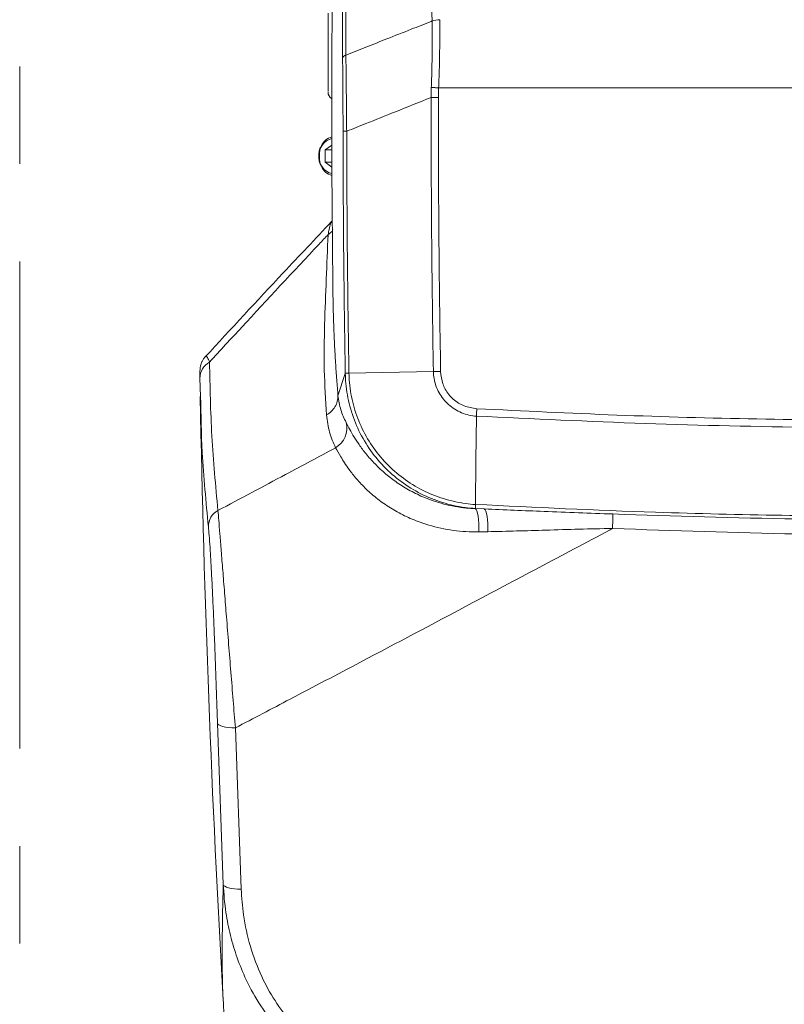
# Model space of a CAD drawing. Header units: millimetres. Extents: x 0 to 8410, y 0 to 5940.
# Tile 248 of 256: x 7191 to 7390, y 2915 to 3172. Entities that reach past the tile are written whole.
import ezdxf

# ---------------------------------------------------------------- set-up
doc = ezdxf.new("R2010")
doc.units = ezdxf.units.MM
doc.header["$LTSCALE"] = 10
doc.linetypes.add('CENTERX2', pattern=[20.32, 12.7, -2.54, 2.54, -2.54])

msp = doc.modelspace()

# ---------------------------------------------------------------- linework, layer by layer
at = {"color": 7, "linetype": 'CENTERX2', "lineweight": 0}
msp.add_line((7191.147203, 2778.379137), (7191.147203, 3351.432378), dxfattribs=at)
at = {"color": 8, "linetype": 'Continuous', "lineweight": 0}
for p, q in [((7276.044465, 3229.121253), (7276.164806, 3162.390396)), ((7275.301806, 3161.639855), (7275.181866, 3228.387162)), ((7298.617533, 3171.248839), (7298.617503, 3171.250746)), ((7298.37533, 3151.314304), (7298.420957, 3153.935477)), ((7300.329394, 3153.837368), (7300.264499, 3151.312754)), ((7519.38033, 3153.837368), (7300.329394, 3153.837368)), ((7274.105287, 3073.576257), (7276.00593, 3079.363033)), ((7309.866897, 3044.17865), (7309.851936, 3044.144318)), ((7309.851936, 3044.144318), (7312.234274, 3044.050858)), ((7312.234274, 3044.050858), (7309.866897, 3044.17865)), ((7313.123486, 3038.11042), (7310.80257, 3038.07573)), ((7244.185782, 2946.176216), (7242.683432, 2988.243744)), ((7247.350923, 2986.975119), (7248.852259, 2944.959805))]:
    msp.add_line(p, q, dxfattribs=at)
at = {"color": 7, "linetype": 'Continuous', "lineweight": 0}
for p, q in [((7270.746431, 3137.632534), (7272.511116, 3138.925359)), ((7270.746431, 3134.457037), (7270.746431, 3137.632534)), ((7272.514275, 3137.632534), (7270.746431, 3137.632534)), ((7272.528446, 3133.151457), (7270.746431, 3134.457037)), ((7272.523797, 3134.457037), (7270.746431, 3134.457037)), ((7272.460825, 3118.959114), (7272.471792, 3118.979857)), ((7238.282195, 3073.378131), (7238.133198, 3078.130171)), ((7276.005885, 3079.370305), (7276.00593, 3079.363033)), ((7276.955075, 3079.484865), (7298.963583, 3079.881951)), ((7309.866897, 3044.17865), (7309.875212, 3044.178412)), ((7244.184649, 2915.958569), (7244.182727, 2915.997431))]:
    msp.add_line(p, q, dxfattribs=at)
at = {"color": 8, "linetype": 'Continuous', "lineweight": 0, "flags": 128}
for points in [[(7298.420957, 3153.935477), (7298.620901, 3153.924987), (7298.835463, 3153.913781), (7299.062959, 3153.90198), (7299.301616, 3153.889701), (7299.549556, 3153.876946), (7299.804828, 3153.863952), (7300.065464, 3153.85072), (7300.329394, 3153.837368)], [(7298.37533, 3151.314304), (7298.57432, 3151.314184), (7298.787377, 3151.313946), (7299.012891, 3151.313707), (7299.249134, 3151.313588), (7299.494303, 3151.31335), (7299.74655, 3151.313111), (7300.003922, 3151.312873), (7300.264499, 3151.312754)], [(7275.418452, 3142.519996), (7275.443918, 3142.519996), (7275.497741, 3142.520115), (7275.579414, 3142.520234), (7275.688163, 3142.520473), (7275.822914, 3142.520592), (7275.982431, 3142.52083), (7276.165149, 3142.521188), (7276.369355, 3142.521426)], [(7309.851936, 3044.144318), (7310.082412, 3043.932602), (7310.292787, 3043.521926), (7310.475758, 3042.926356), (7310.625008, 3042.166516), (7310.735396, 3041.26887), (7310.803077, 3040.264294), (7310.825742, 3039.187476), (7310.80257, 3038.07573)], [(7312.234274, 3044.050858), (7312.448448, 3043.844268), (7312.643862, 3043.443963), (7312.813929, 3042.863295), (7312.952927, 3042.122051), (7313.056177, 3041.244909), (7313.120237, 3040.261433), (7313.142917, 3039.204762), (7313.123486, 3038.11042)], [(7242.683432, 2988.243744), (7242.804787, 2987.982556), (7243.088788, 2987.736628), (7243.525944, 2987.514302), (7244.10168, 2987.322971), (7244.796759, 2987.168953), (7245.587996, 2987.057373), (7246.44897, 2986.992046), (7247.350923, 2986.975119)], [(7244.185782, 2946.176216), (7244.307092, 2945.916817), (7244.591019, 2945.674584), (7245.028085, 2945.457265), (7245.603702, 2945.272491), (7246.298647, 2945.126102), (7247.08972, 2945.023224), (7247.950501, 2944.967076), (7248.852259, 2944.959805)]]:
    msp.add_lwpolyline(points, dxfattribs=at)
at = {"color": 7, "linetype": 'Continuous', "lineweight": 0, "flags": 128}
msp.add_lwpolyline([(7309.924981, 3045.230553), (7310.067586, 3056.691095), (7310.211561, 3068.262503)], dxfattribs=at)
at = {"color": 7, "linetype": 'Continuous', "lineweight": 0}
for centre, radius, start, end in [((11272.500719, 3148.044765), 4000, 178.374395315, 180.687447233), ((7273.500866, 3152.727591), 2.000153, 180.00174457, 240.03351261), ((7273.648389, 3137.013218), 4.219435, 106.1510327, 156.45691939), ((7273.536685, 3134.948609), 4.065626, 202.79346228, 255.22735364), ((11272.500719, 3148.044765), 4035, 181.060325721, 183.297379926)]:
    msp.add_arc(centre, radius, start, end, dxfattribs=at)
at = {"color": 8, "linetype": 'Continuous', "lineweight": 0}
for centre, radius, start, end in [((7300.673057, 3165.391771), 6.209097, 90.61889799, 109.332833), ((7300.672538, 3165.392983), 6.205973, 90.61414524, 109.33758574), ((7276.402839, 3161.245272), 1.169602, 101.74261448, 160.28359257), ((7273.517505, 3136.48749), 4.259833, 103.71404101, 185.96524806), ((7273.51099, 3135.599989), 4.253572, 173.99760223, 256.73667706), ((7242.85498, 3078.169818), 4.721948, 118.07888907, 180.48107594), ((7270.505675, 3065.100364), 5.906396, 300.13714318, 14.50538042), ((7245.094385, 3039.446423), 4.771817, 118.47683482, 180.37530358), ((7264.555926, 3042.283181), 81.164837, 357.65144489, 0.32426911)]:
    msp.add_arc(centre, radius, start, end, dxfattribs=at)
for points, knots in [([(7298.617503, 3171.250746), (7298.469742, 3192.521561), (7298.278218, 3220.092157), (7298.589501, 3247.670247), (7298.660627, 3253.971741)], [0, 0, 0, 0, 0.7715036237, 1, 1, 1, 1]), ([(7276.164806, 3162.390396), (7277.899915, 3163.073575), (7281.462683, 3164.476375), (7287.123001, 3166.708459), (7292.793976, 3168.947444), (7296.715284, 3170.49871), (7298.539307, 3171.219831), (7298.617503, 3171.250746)], [0, 0, 0, 0, 0.2318319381, 0.4760299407, 0.7562945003, 0.9895522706, 1, 1, 1, 1]), ([(7298.420957, 3153.935477), (7298.448954, 3154.668679), (7298.574301, 3157.951438), (7298.668964, 3163.860821), (7298.634833, 3168.763665), (7298.617533, 3171.248839)], [0, 0, 0, 0, 0.1241978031, 0.5560696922, 1, 1, 1, 1]), ([(7300.606019, 3171.598599), (7300.61766, 3169.122488), (7300.635297, 3165.371292), (7300.550518, 3160.125153), (7300.454759, 3156.689963), (7300.36251, 3154.590897), (7300.329394, 3153.837368)], [0, 0, 0, 0, 0.4313472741, 0.6534715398, 0.8756021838, 1, 1, 1, 1]), ([(7276.164806, 3162.390396), (7276.180322, 3161.039676), (7276.211353, 3158.338205), (7276.256638, 3154.1093), (7276.300718, 3149.774356), (7276.338328, 3145.885721), (7276.360664, 3143.463816), (7276.369355, 3142.521426)], [0, 0, 0, 0, 0.21237346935, 0.42475169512, 0.64289357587, 0.86104588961, 1, 1, 1, 1]), ([(7275.418452, 3142.519996), (7275.416867, 3143.427842), (7275.410449, 3147.102992), (7275.386695, 3152.18294), (7275.344868, 3157.634432), (7275.31616, 3160.304721), (7275.301806, 3161.639855)], [0, 0, 0, 0, 0.1392191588, 0.5635882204, 0.7817959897, 1, 1, 1, 1]), ([(7298.37533, 3151.314304), (7295.267899, 3150.070166), (7289.587009, 3147.795679), (7282.251634, 3144.866457), (7278.023701, 3143.180948), (7276.369355, 3142.521426)], [0, 0, 0, 0, 0.4236354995, 0.7744745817, 1, 1, 1, 1]), ([(7298.963598, 3079.881951), (7298.784618, 3091.786167), (7298.426642, 3115.595614), (7298.392434, 3139.407735), (7298.37533, 3151.314304)], [0, 0, 0, 0, 0.4999786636, 1, 1, 1, 1]), ([(7300.264499, 3151.312754), (7300.281601, 3139.412026), (7300.315805, 3115.611547), (7300.673804, 3091.813744), (7300.852797, 3079.91533)], [0, 0, 0, 0, 0.5000205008, 1, 1, 1, 1]), ([(7276.00593, 3079.363033), (7275.849495, 3089.590091), (7275.527492, 3110.64122), (7275.455479, 3131.69471), (7275.418452, 3142.519996)], [0, 0, 0, 0, 0.4858198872, 1, 1, 1, 1]), ([(7276.369355, 3142.521426), (7276.40638, 3131.699041), (7276.47827, 3110.68569), (7276.799356, 3089.674691), (7276.955075, 3079.484865)], [0, 0, 0, 0, 0.5150242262, 1, 1, 1, 1]), ([(7271.534658, 3115.609572), (7271.616326, 3116.05739), (7271.818888, 3117.168115), (7272.129859, 3118.469713), (7272.357253, 3118.805962), (7272.460825, 3118.959114)], [0, 0, 0, 0, 0.2689254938, 0.6670164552, 1, 1, 1, 1]), ([(7271.534658, 3115.609572), (7271.747877, 3115.749524), (7272.182006, 3116.034478), (7272.602882, 3116.529044), (7272.736491, 3116.8791), (7272.778279, 3116.988585)], [0, 0, 0, 0, 0.3987895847, 0.8119643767, 1, 1, 1, 1]), ([(7271.534658, 3115.609572), (7270.747185, 3114.769988), (7263.207618, 3106.731493), (7252.891282, 3095.65115), (7243.423356, 3085.367412), (7240.632421, 3082.335994)], [0, 0, 0, 0, 0.0759970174, 0.7276243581, 1, 1, 1, 1]), ([(7271.107695, 3068.547294), (7270.870145, 3072.44413), (7270.395059, 3080.237596), (7270.564202, 3092.133407), (7271.036105, 3104.005486), (7271.368487, 3111.741864), (7271.534658, 3115.609572)], [0, 0, 0, 0, 0.2500315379, 0.5000497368, 0.7500560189, 1, 1, 1, 1]), ([(7272.789842, 3100.053117), (7272.791695, 3099.869081), (7272.801213, 3098.923776), (7272.833126, 3097.188899), (7272.886223, 3094.926213), (7272.956278, 3092.636278), (7273.038045, 3090.428704), (7273.130511, 3088.304921), (7273.225617, 3086.374308), (7273.3349, 3084.362957), (7273.506337, 3081.5104), (7273.754649, 3077.873576), (7273.991686, 3074.968518), (7274.105287, 3073.576257)], [0, 0, 0, 0, 0.0211798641, 0.1087906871, 0.1999395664, 0.2822214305, 0.3725462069, 0.4536924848, 0.5256599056, 0.593123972, 0.682388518, 0.8477834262, 1, 1, 1, 1]), ([(7239.488399, 3083.658144), (7239.511655, 3083.698871), (7239.671473, 3083.978763), (7240.04924, 3083.638578), (7240.43646, 3082.77369), (7240.632421, 3082.335994)], [0, 0, 0, 0, 0.0775845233, 0.5331913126, 1, 1, 1, 1]), ([(7240.632421, 3082.335994), (7240.752698, 3075.904476), (7240.993282, 3063.039868), (7242.210489, 3050.107747), (7242.819167, 3043.640897)], [0, 0, 0, 0, 0.4999389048, 1, 1, 1, 1]), ([(7309.875212, 3044.178412), (7309.872475, 3044.17857), (7308.985863, 3044.230026), (7306.087556, 3044.511954), (7301.252268, 3045.585102), (7295.619065, 3047.862126), (7290.470509, 3051.055299), (7285.912976, 3055.043555), (7282.094462, 3059.761536), (7279.094241, 3065.055374), (7277.057852, 3070.782064), (7276.160142, 3075.62752), (7276.041474, 3078.506793), (7276.005885, 3079.370305)], [0, 0, 0, 0, 0.0001532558, 0.0496476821, 0.1626447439, 0.2756418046, 0.3877326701, 0.4998223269, 0.6127730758, 0.7257251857, 0.838669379, 0.9516159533, 1, 1, 1, 1]), ([(7276.956863, 3079.484984), (7276.99083, 3078.651997), (7277.104899, 3075.854669), (7277.974285, 3071.140644), (7279.95517, 3065.559186), (7282.876847, 3060.399785), (7286.5973, 3055.802602), (7291.039002, 3051.91512), (7296.057696, 3048.81227), (7301.547497, 3046.573313), (7306.255862, 3045.606493), (7309.068354, 3045.231506), (7309.924976, 3045.231506), (7309.924996, 3045.231506)], [0, 0, 0, 0, 0.04793979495, 0.16099072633, 0.27404227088, 0.38710006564, 0.50015797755, 0.61237739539, 0.72459586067, 0.83770057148, 0.95080583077, 0.99999885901, 1, 1, 1, 1]), ([(7310.211561, 3068.262384), (7310.211541, 3068.262384), (7308.880643, 3068.262382), (7306.229469, 3068.970893), (7302.79064, 3071.076091), (7300.259275, 3074.235157), (7299.172052, 3077.350544), (7298.963567, 3079.270305), (7298.963568, 3079.881912), (7298.963568, 3079.881951)], [0, 0, 0, 0, 0.0000033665, 0.2255072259, 0.4510723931, 0.6746904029, 0.8964639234, 0.9999932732, 1, 1, 1, 1]), ([(7300.852842, 3079.91533), (7300.967796, 3078.810117), (7301.136328, 3077.189778), (7302.292906, 3074.705034), (7304.026946, 3072.536446), (7306.922776, 3070.67955), (7309.153624, 3070.353092), (7310.268945, 3070.189879)], [0, 0, 0, 0, 0.221911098, 0.3253411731, 0.5487633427, 0.7744025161, 1, 1, 1, 1]), ([(7240.322671, 3039.415166), (7239.701945, 3045.884431), (7238.613005, 3057.233467), (7238.381665, 3068.523661), (7238.282195, 3073.378131)], [0, 0, 0, 0, 0.5700277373, 1, 1, 1, 1]), ([(7274.105287, 3073.576257), (7274.07199, 3073.08111), (7274.004195, 3072.072937), (7273.374657, 3070.651528), (7272.414828, 3069.40653), (7271.538239, 3068.830309), (7271.107695, 3068.547294)], [0, 0, 0, 0, 0.2455665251, 0.4999993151, 0.7544208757, 1, 1, 1, 1]), ([(7274.105287, 3073.576257), (7274.297143, 3072.324952), (7274.681344, 3069.819146), (7275.709211, 3067.660463), (7276.2238, 3066.579744)], [0, 0, 0, 0, 0.4993621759, 1, 1, 1, 1]), ([(7310.268975, 3070.190475), (7322.42875, 3069.594094), (7346.749523, 3068.401273), (7383.282079, 3067.413518), (7419.879082, 3067.010338), (7456.52967, 3067.270261), (7493.220814, 3068.121069), (7517.661088, 3069.228576), (7529.880601, 3069.782302)], [0, 0, 0, 0, 0.1663552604, 0.3327272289, 0.499082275, 0.6660490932, 0.8330330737, 1, 1, 1, 1]), ([(7273.471109, 3059.992358), (7272.891847, 3061.317115), (7271.7316, 3063.97057), (7271.315869, 3067.02021), (7271.107695, 3068.547294)], [0, 0, 0, 0, 0.49925755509, 1, 1, 1, 1]), ([(7529.969445, 3067.852304), (7518.99491, 3067.348902), (7497.042218, 3066.341933), (7464.0884, 3065.485852), (7431.124924, 3065.105919), (7394.481303, 3065.281735), (7354.156138, 3066.149574), (7324.862643, 3067.558294), (7310.21159, 3068.26286)], [0, 0, 0, 0, 0.1498610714, 0.2997716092, 0.4496330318, 0.5995440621, 0.7997131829, 1, 1, 1, 1]), ([(7276.2238, 3066.579744), (7276.451984, 3066.141057), (7276.908906, 3065.262618), (7277.945045, 3063.385333), (7279.313865, 3061.200075), (7281.110771, 3058.729733), (7283.364017, 3056.117864), (7286.033078, 3053.547174), (7289.097392, 3051.147972), (7292.440275, 3049.019269), (7296.589752, 3046.93875), (7301.655432, 3045.206822), (7306.335185, 3044.3345), (7309.102166, 3044.184864), (7309.851936, 3044.144318)], [0, 0, 0, 0, 0.08996024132, 0.18013862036, 0.27004881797, 0.35655624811, 0.4433320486, 0.52972793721, 0.60566815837, 0.68189298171, 0.75780457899, 0.85991260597, 0.96204048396, 1, 1, 1, 1]), ([(7242.819167, 3043.640897), (7248.697415, 3046.770728), (7258.913867, 3052.210405), (7269.132134, 3057.672846), (7273.471109, 3059.992358)], [0, 0, 0, 0, 0.57537079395, 1, 1, 1, 1]), ([(7310.80257, 3038.07573), (7309.956059, 3038.077526), (7306.891359, 3038.084027), (7301.668732, 3038.730221), (7296.024355, 3040.262621), (7291.396557, 3042.233256), (7287.688962, 3044.292905), (7284.310476, 3046.653065), (7281.378039, 3049.228252), (7278.898288, 3051.877715), (7276.600491, 3054.809495), (7274.715263, 3057.799696), (7273.885855, 3059.261422), (7273.471109, 3059.992358)], [0, 0, 0, 0, 0.0425492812, 0.1540449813, 0.2654761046, 0.343732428, 0.4222933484, 0.5005299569, 0.5841093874, 0.6680704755, 0.7517225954, 0.8758488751, 1, 1, 1, 1]), ([(7309.924996, 3045.229718), (7325.567637, 3044.475739), (7352.174748, 3043.193269), (7389.801763, 3042.319098), (7422.757136, 3042.023732), (7455.718647, 3042.267497), (7492.520936, 3043.065944), (7518.314431, 3044.2465), (7533.131323, 3044.924662)], [0, 0, 0, 0, 0.2105303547, 0.3580984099, 0.5056664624, 0.6532348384, 0.8008031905, 1, 1, 1, 1]), ([(7242.819167, 3043.640897), (7242.884169, 3042.847362), (7243.014176, 3041.260276), (7243.306251, 3037.64374), (7243.660895, 3033.223953), (7244.074572, 3028.047331), (7244.537107, 3022.243927), (7245.051175, 3015.785739), (7245.605834, 3008.817108), (7246.190005, 3001.485182), (7246.777921, 2994.121686), (7247.15991, 2989.357464), (7247.350923, 2986.975119)], [0, 0, 0, 0, 0.0954207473, 0.190843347, 0.285861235, 0.3809028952, 0.4777942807, 0.5747196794, 0.6805508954, 0.786420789, 0.8931999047, 1, 1, 1, 1]), ([(7312.234274, 3044.050858), (7317.420691, 3043.830053), (7328.561171, 3043.355763), (7339.743196, 3042.956124), (7345.719463, 3042.742536)], [0, 0, 0, 0, 0.4655470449, 1, 1, 1, 1]), ([(7345.719463, 3042.742536), (7361.653163, 3042.226136), (7386.711295, 3041.414021), (7420.921261, 3041.159078), (7443.751851, 3041.266706), (7465.510701, 3041.602574), (7493.801582, 3042.271108), (7517.507346, 3043.407859), (7533.158774, 3044.158384)], [0, 0, 0, 0, 0.2551332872, 0.4012353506, 0.5473374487, 0.6203777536, 0.7493592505, 1, 1, 1, 1]), ([(7242.683432, 2988.243744), (7242.616675, 2990.409372), (7242.483175, 2994.74016), (7242.253262, 3001.423678), (7242.005893, 3008.074724), (7241.750978, 3014.381733), (7241.493655, 3020.224268), (7241.241815, 3025.458933), (7240.992593, 3030.121574), (7240.752507, 3034.087571), (7240.524157, 3037.31703), (7240.389832, 3038.715792), (7240.322671, 3039.415166)], [0, 0, 0, 0, 0.1080534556, 0.2160836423, 0.3225988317, 0.4290712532, 0.525875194, 0.6226354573, 0.716936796, 0.8112072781, 0.9056045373, 1, 1, 1, 1]), ([(7536.688621, 3040.728733), (7528.304749, 3040.241368), (7511.536975, 3039.266637), (7486.683301, 3038.288492), (7465.643823, 3037.722911), (7443.850465, 3037.36459), (7420.983481, 3037.245587), (7386.716537, 3037.518094), (7361.614482, 3038.397785), (7345.652587, 3038.957164)], [0, 0, 0, 0, 0.1317988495, 0.2635981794, 0.3903519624, 0.4621286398, 0.6057008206, 0.7492730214, 1, 1, 1, 1]), ([(7345.652587, 3038.957164), (7345.397499, 3038.821143), (7339.016804, 3035.418756), (7326.510611, 3028.761589), (7304.873428, 3017.279058), (7283.238843, 3005.843916), (7262.977927, 2995.175203), (7252.103234, 2989.468837), (7247.350923, 2986.975119)], [0, 0, 0, 0, 0.0077827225, 0.1946746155, 0.3815708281, 0.6680084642, 0.8549175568, 1, 1, 1, 1]), ([(7345.652587, 3038.957164), (7342.745471, 3038.912106), (7336.924098, 3038.821879), (7326.048545, 3038.441516), (7318.151658, 3038.239225), (7313.123486, 3038.11042)], [0, 0, 0, 0, 0.2659911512, 0.5326356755, 1, 1, 1, 1]), ([(7244.182727, 2915.997431), (7244.148332, 2916.63852), (7244.040877, 2918.64134), (7243.939458, 2922.970369), (7243.912393, 2929.397774), (7243.983415, 2937.011573), (7244.118326, 2943.121335), (7244.185782, 2946.176216)], [0, 0, 0, 0, 0.10486936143, 0.3276212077, 0.5503731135, 0.77518656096, 1, 1, 1, 1]), ([(7283.999569, 2893.208549), (7281.569676, 2893.859176), (7276.708987, 2895.160671), (7269.996362, 2898.589408), (7263.945674, 2902.939919), (7258.524064, 2908.238877), (7253.855136, 2914.396764), (7250.298603, 2920.775877), (7247.751758, 2926.980839), (7246.004055, 2932.848201), (7244.691634, 2939.257029), (7244.364723, 2943.728607), (7244.185782, 2946.176216)], [0, 0, 0, 0, 0.1041081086, 0.2082548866, 0.3110895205, 0.41397637, 0.5244851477, 0.6350525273, 0.7216756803, 0.8085216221, 0.8951904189, 1, 1, 1, 1]), ([(7248.852259, 2944.959805), (7249.013934, 2942.708306), (7249.375146, 2937.678036), (7251.102314, 2929.981218), (7253.883387, 2922.466953), (7257.540996, 2915.787544), (7261.740473, 2910.149039), (7266.62825, 2905.293326), (7272.077206, 2901.315089), (7278.132436, 2898.179203), (7282.520729, 2896.991717), (7284.714362, 2896.398112)], [0, 0, 0, 0, 0.1065226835, 0.2379916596, 0.3693865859, 0.4801328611, 0.5908138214, 0.69289811, 0.7949198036, 0.897483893, 1, 1, 1, 1])]:
    msp.add_open_spline(points, degree=3, knots=knots, dxfattribs=at)
at = {"color": 7, "linetype": 'Continuous', "lineweight": 0}
for points, knots in [([(7271.500713, 3152.856752), (7271.500713, 3152.855918), (7271.500713, 3152.853843), (7271.500713, 3154.174049), (7271.500713, 3156.485977), (7271.500713, 3159.574117), (7271.500713, 3162.61344), (7271.500713, 3165.642849), (7271.500713, 3168.509075), (7271.500713, 3171.194718), (7271.500713, 3172.820535), (7271.500713, 3173.512212), (7271.500713, 3173.31949), (7271.500713, 3173.315808)], [0, 0, 0, 0, 0.072090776, 0.1793735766, 0.286448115, 0.3934309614, 0.5004141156, 0.5675870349, 0.6749898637, 0.7825968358, 0.8902862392, 0.9979039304, 1, 1, 1, 1]), ([(7269.69058, 3138.630912), (7269.586494, 3138.421831), (7269.301914, 3137.850185), (7269.122473, 3136.947578), (7269.097573, 3136.284764), (7269.088558, 3136.044786)], [0, 0, 0, 0, 0.2689432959, 0.7353138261, 1, 1, 1, 1]), ([(7269.088558, 3136.044786), (7269.096615, 3135.817714), (7269.119728, 3135.166378), (7269.297122, 3134.252394), (7269.590434, 3133.659406), (7269.703469, 3133.430884)], [0, 0, 0, 0, 0.2475289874, 0.710017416, 1, 1, 1, 1]), ([(7272.453553, 3118.966505), (7268.235213, 3114.511088), (7257.157369, 3102.810654), (7246.239327, 3090.989559), (7239.478773, 3083.669827)], [0, 0, 0, 0, 0.380790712, 1, 1, 1, 1]), ([(7239.472276, 3083.674476), (7239.425263, 3083.629506), (7239.176612, 3083.391662), (7238.853354, 3082.888684), (7238.521849, 3082.237014), (7238.328815, 3081.656077), (7238.23002, 3081.205671), (7238.185528, 3080.89925), (7238.161709, 3080.659122), (7238.150351, 3080.478032), (7238.137576, 3080.195387), (7238.129895, 3079.738602), (7238.126177, 3079.163702), (7238.129675, 3078.624784), (7238.130561, 3078.488276)], [0, 0, 0, 0, 0.0143522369, 0.0759079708, 0.1306790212, 0.1772739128, 0.2149355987, 0.2466451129, 0.2823025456, 0.3383436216, 0.4173168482, 0.6239369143, 0.9047425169, 1, 1, 1, 1]), ([(7276.005885, 3079.370305), (7276.005884, 3079.372414), (7276.005881, 3079.376634), (7276.00603, 3079.382977), (7276.006708, 3079.393083), (7276.010928, 3079.405353), (7276.041086, 3079.419553), (7276.204967, 3079.44197), (7276.569211, 3079.466268), (7276.882096, 3079.481375), (7276.956863, 3079.484984)], [0, 0, 0, 0, 0.0028673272, 0.0057375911, 0.0112668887, 0.03164174, 0.1121848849, 0.4361377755, 0.8652601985, 1, 1, 1, 1]), ([(7298.963598, 3079.881951), (7299.243081, 3079.886978), (7299.802044, 3079.897031), (7300.502547, 3079.90923), (7300.852797, 3079.91533)], [0, 0, 0, 0, 0.5000021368, 1, 1, 1, 1]), ([(7310.211561, 3068.262384), (7310.215407, 3068.552623), (7310.2231, 3069.133146), (7310.253663, 3069.837616), (7310.268945, 3070.189879)], [0, 0, 0, 0, 0.49996112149, 1, 1, 1, 1]), ([(7309.934146, 3045.230076), (7309.926447, 3045.011965), (7309.910354, 3044.555991), (7309.910485, 3044.276051), (7309.911076, 3044.194782), (7309.903572, 3044.181276), (7309.891278, 3044.178678), (7309.883615, 3044.178364), (7309.878021, 3044.178396), (7309.875212, 3044.178412)], [0, 0, 0, 0, 0.3933702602, 0.8223627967, 0.9517968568, 0.9844881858, 0.9922091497, 0.9960881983, 1, 1, 1, 1]), ([(7244.195736, 2915.998504), (7244.235306, 2915.148162), (7244.284191, 2914.097662), (7244.390804, 2912.960118), (7244.411117, 2912.743375)], [0, 0, 0, 0, 0.8094643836, 1, 1, 1, 1])]:
    msp.add_open_spline(points, degree=3, knots=knots, dxfattribs=at)

doc.saveas('drawing.dxf')
